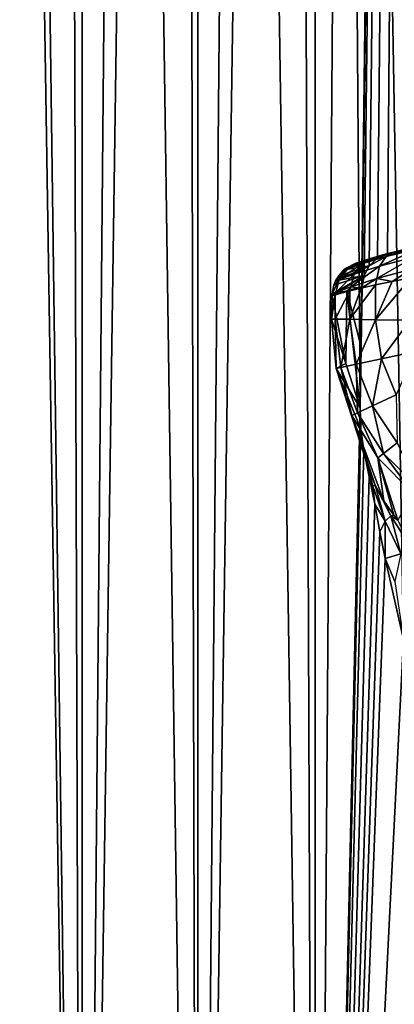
# Model space of a CAD drawing. Header units: millimetres. Extents: x -23 to 23, y -1 to 161.
# Tile 3 of 68: x -7.68 to -2.29, y 20.05 to 34.23. Entities that reach past the tile are written whole.
import ezdxf

# ---------------------------------------------------------------- set-up
doc = ezdxf.new("R2010")
doc.units = ezdxf.units.MM
doc.header["$LTSCALE"] = 79.788429
for name, color, linetype in [('15', 7, 'CONTINUOUS'), ('16', 7, 'CONTINUOUS'), ('17', 7, 'CONTINUOUS'), ('2', 7, 'CONTINUOUS'), ('22', 7, 'CONTINUOUS'), ('23', 7, 'CONTINUOUS'), ('30', 7, 'CONTINUOUS'), ('31', 7, 'CONTINUOUS'), ('35', 7, 'CONTINUOUS'), ('36', 7, 'CONTINUOUS')]:
    doc.layers.add(name, color=color, linetype=linetype)

msp = doc.modelspace()

# ---------------------------------------------------------------- linework, layer by layer
at = {"layer": '15', "color": 7, "linetype": 'CONTINUOUS'}
msp.add_3dface([(-2.158, 25.302, -22.899), (-2.423, 26.469, -22.872), (-2.284, 26.137, -23.002), (-2.158, 25.302, -22.899)], dxfattribs=at)
at = {"layer": '16', "color": 7, "linetype": 'CONTINUOUS'}
for points in [[(-2.387, 30.858, -22.876), (-1.596, 31.038, -22.945), (-2.32, 30.876, -33.694), (-2.387, 30.858, -22.876)], [(-2.32, 30.876, -33.694), (-1.596, 31.038, -22.945), (-2.111, 30.929, -33.936), (-2.32, 30.876, -33.694)], [(-2.845, 30.719, -32.025), (-2.617, 30.791, -27.48), (-2.808, 30.731, -32.597), (-2.845, 30.719, -32.025)], [(-2.808, 30.731, -32.597), (-2.617, 30.791, -27.48), (-2.634, 30.786, -33.162), (-2.808, 30.731, -32.597)], [(-2.634, 30.786, -33.162), (-2.387, 30.858, -22.876), (-2.32, 30.876, -33.694), (-2.634, 30.786, -33.162)], [(-2.617, 30.791, -27.48), (-2.387, 30.858, -22.876), (-2.634, 30.786, -33.162), (-2.617, 30.791, -27.48)]]:
    msp.add_3dface(points, dxfattribs=at)
at = {"layer": '17', "color": 7, "linetype": 'CONTINUOUS'}
for points in [[(-2.767, 29.511, -22.833), (-2.753, 30.384, -22.835), (-2.971, 30.321, -27.447), (-2.767, 29.511, -22.833)], [(-3.192, 29.917, -32.001), (-2.986, 29.277, -27.416), (-3.186, 30.253, -32.001), (-3.192, 29.917, -32.001)], [(-3.186, 30.253, -32.001), (-2.986, 29.277, -27.416), (-2.971, 30.321, -27.447), (-3.186, 30.253, -32.001)], [(-2.986, 29.277, -27.416), (-2.781, 28.637, -22.831), (-2.971, 30.321, -27.447), (-2.986, 29.277, -27.416)], [(-2.781, 28.637, -22.831), (-2.767, 29.511, -22.833), (-2.971, 30.321, -27.447), (-2.781, 28.637, -22.831)]]:
    msp.add_3dface(points, dxfattribs=at)
at = {"layer": '2', "color": 7, "linetype": 'CONTINUOUS'}
for points in [[(-6.779, 115.2, -21.978), (-8.402, 0, -21.41), (-8.403, 115.2, -21.41), (-6.779, 115.2, -21.978)], [(-6.78, 0, -21.978), (-8.402, 0, -21.41), (-6.779, 115.2, -21.978), (-6.78, 0, -21.978)], [(-5.118, 0, -22.423), (-6.78, 0, -21.978), (-5.118, 115.2, -22.423), (-5.118, 0, -22.423)], [(-5.118, 115.2, -22.423), (-6.78, 0, -21.978), (-6.779, 115.2, -21.978), (-5.118, 115.2, -22.423)], [(-3.428, 0, -22.743), (-5.118, 0, -22.423), (-3.428, 115.2, -22.743), (-3.428, 0, -22.743)], [(-3.428, 115.2, -22.743), (-5.118, 0, -22.423), (-5.118, 115.2, -22.423), (-3.428, 115.2, -22.743)], [(-3.428, 0, -22.743), (-3.428, 115.2, -22.743), (-2.781, 28.637, -22.831), (-3.428, 0, -22.743)], [(-3.428, 115.2, -22.743), (-1.719, 115.2, -22.936), (-2.781, 28.637, -22.831), (-3.428, 115.2, -22.743)], [(-2.781, 28.637, -22.831), (-1.719, 115.2, -22.936), (-2.767, 29.511, -22.833), (-2.781, 28.637, -22.831)], [(-2.767, 29.511, -22.833), (-1.719, 115.2, -22.936), (-2.753, 30.384, -22.835), (-2.767, 29.511, -22.833)], [(-2.753, 30.384, -22.835), (-1.719, 115.2, -22.936), (-2.725, 30.542, -22.838), (-2.753, 30.384, -22.835)], [(-2.725, 30.542, -22.838), (-1.719, 115.2, -22.936), (-2.649, 30.682, -22.847), (-2.725, 30.542, -22.838)], [(-2.649, 30.682, -22.847), (-1.719, 115.2, -22.936), (-2.532, 30.792, -22.86), (-2.649, 30.682, -22.847)], [(-2.532, 30.792, -22.86), (-1.719, 115.2, -22.936), (-2.387, 30.858, -22.876), (-2.532, 30.792, -22.86)], [(-2.387, 30.858, -22.876), (-1.719, 115.2, -22.936), (-1.596, 31.038, -22.945), (-2.387, 30.858, -22.876)], [(-8.402, 0, 21.41), (-6.78, 0, 21.978), (-7.919, 72.088, 21.594), (-8.402, 0, 21.41)], [(-7.919, 72.088, 21.594), (-6.78, 0, 21.978), (-7.749, 71.968, 21.655), (-7.919, 72.088, 21.594)], [(-7.749, 71.968, 21.655), (-6.78, 0, 21.978), (-7.008, 71.474, 21.906), (-7.749, 71.968, 21.655)], [(-7.008, 71.474, 21.906), (-6.78, 0, 21.978), (-6.134, 70.958, 22.167), (-7.008, 71.474, 21.906)], [(-6.78, 0, 21.978), (-5.118, 0, 22.423), (-6.134, 70.958, 22.167), (-6.78, 0, 21.978)], [(-6.134, 70.958, 22.167), (-5.118, 0, 22.423), (-5.294, 70.527, 22.383), (-6.134, 70.958, 22.167)], [(-5.294, 70.527, 22.383), (-5.118, 0, 22.423), (-4.482, 70.172, 22.559), (-5.294, 70.527, 22.383)], [(-5.118, 0, 22.423), (-3.428, 0, 22.743), (-4.482, 70.172, 22.559), (-5.118, 0, 22.423)], [(-4.482, 70.172, 22.559), (-3.428, 0, 22.743), (-3.693, 69.883, 22.702), (-4.482, 70.172, 22.559)], [(-3.693, 69.883, 22.702), (-3.428, 0, 22.743), (-2.926, 69.656, 22.813), (-3.693, 69.883, 22.702)], [(-3.428, 0, 22.743), (-1.719, 0, 22.936), (-2.926, 69.656, 22.813), (-3.428, 0, 22.743)], [(-2.926, 69.656, 22.813), (-1.719, 0, 22.936), (-2.174, 69.484, 22.897), (-2.926, 69.656, 22.813)], [(-2.77, 28.332, -22.833), (-3.428, 0, -22.743), (-2.781, 28.637, -22.831), (-2.77, 28.332, -22.833)], [(-2.726, 28.03, -22.838), (-3.428, 0, -22.743), (-2.77, 28.332, -22.833), (-2.726, 28.03, -22.838)], [(-2.649, 27.645, -22.847), (-3.428, 0, -22.743), (-2.726, 28.03, -22.838), (-2.649, 27.645, -22.847)], [(-2.572, 27.25, -22.856), (-3.428, 0, -22.743), (-2.649, 27.645, -22.847), (-2.572, 27.25, -22.856)], [(-2.496, 26.855, -22.864), (-3.428, 0, -22.743), (-2.572, 27.25, -22.856), (-2.496, 26.855, -22.864)], [(-2.423, 26.469, -22.872), (-3.428, 0, -22.743), (-2.496, 26.855, -22.864), (-2.423, 26.469, -22.872)], [(-3.428, 0, -22.743), (-2.423, 26.469, -22.872), (-2.158, 25.302, -22.899), (-3.428, 0, -22.743)], [(-1.859, 24.391, -22.925), (-3.428, 0, -22.743), (-2.158, 25.302, -22.899), (-1.859, 24.391, -22.925)], [(-1.719, 0, -22.936), (-3.428, 0, -22.743), (-1.859, 24.391, -22.925), (-1.719, 0, -22.936)]]:
    msp.add_3dface(points, dxfattribs=at)
at = {"layer": '22', "color": 7, "linetype": 'CONTINUOUS'}
for points in [[(-2.986, 29.277, -27.416), (-3.192, 29.917, -32.001), (-3.126, 29.207, -32.099), (-2.986, 29.277, -27.416)], [(-2.781, 28.637, -22.831), (-2.986, 29.277, -27.416), (-3.126, 29.207, -32.099), (-2.781, 28.637, -22.831)], [(-2.726, 28.03, -22.838), (-2.77, 28.332, -22.833), (-3.126, 29.207, -32.099), (-2.726, 28.03, -22.838)], [(-2.77, 28.332, -22.833), (-2.781, 28.637, -22.831), (-3.126, 29.207, -32.099), (-2.77, 28.332, -22.833)], [(-2.662, 27.772, -23.236), (-2.726, 28.03, -22.838), (-3.126, 29.207, -32.099), (-2.662, 27.772, -23.236)], [(-2.9, 28.529, -32.193), (-2.662, 27.772, -23.236), (-3.126, 29.207, -32.099), (-2.9, 28.529, -32.193)], [(-2.566, 27.527, -23.612), (-2.662, 27.772, -23.236), (-2.9, 28.529, -32.193), (-2.566, 27.527, -23.612)], [(-2.565, 27.524, -23.617), (-2.566, 27.527, -23.612), (-2.9, 28.529, -32.193), (-2.565, 27.524, -23.617)], [(-2.442, 27.3, -23.96), (-2.565, 27.524, -23.617), (-2.9, 28.529, -32.193), (-2.442, 27.3, -23.96)], [(-2.525, 27.919, -32.278), (-2.442, 27.3, -23.96), (-2.9, 28.529, -32.193), (-2.525, 27.919, -32.278)], [(-2.295, 27.092, -24.275), (-2.442, 27.3, -23.96), (-2.525, 27.919, -32.278), (-2.295, 27.092, -24.275)], [(-2.237, 27.022, -24.382), (-2.295, 27.092, -24.275), (-2.525, 27.919, -32.278), (-2.237, 27.022, -24.382)], [(-2.021, 27.409, -32.349), (-2.237, 27.022, -24.382), (-2.525, 27.919, -32.278), (-2.021, 27.409, -32.349)]]:
    msp.add_3dface(points, dxfattribs=at)
at = {"layer": '23', "color": 7, "linetype": 'CONTINUOUS'}
for points in [[(-2.649, 27.645, -22.847), (-2.726, 28.03, -22.838), (-2.598, 27.509, -23.041), (-2.649, 27.645, -22.847)], [(-2.726, 28.03, -22.838), (-2.662, 27.772, -23.236), (-2.598, 27.509, -23.041), (-2.726, 28.03, -22.838)], [(-2.662, 27.772, -23.236), (-2.566, 27.527, -23.612), (-2.598, 27.509, -23.041), (-2.662, 27.772, -23.236)], [(-2.572, 27.25, -22.856), (-2.649, 27.645, -22.847), (-2.598, 27.509, -23.041), (-2.572, 27.25, -22.856)], [(-2.566, 27.527, -23.612), (-2.565, 27.524, -23.617), (-2.598, 27.509, -23.041), (-2.566, 27.527, -23.612)], [(-2.565, 27.524, -23.617), (-2.421, 27.009, -23.229), (-2.598, 27.509, -23.041), (-2.565, 27.524, -23.617)], [(-2.421, 27.009, -23.229), (-2.572, 27.25, -22.856), (-2.598, 27.509, -23.041), (-2.421, 27.009, -23.229)], [(-2.565, 27.524, -23.617), (-2.442, 27.3, -23.96), (-2.34, 27.086, -23.779), (-2.565, 27.524, -23.617)], [(-2.421, 27.009, -23.229), (-2.565, 27.524, -23.617), (-2.34, 27.086, -23.779), (-2.421, 27.009, -23.229)], [(-2.496, 26.855, -22.864), (-2.572, 27.25, -22.856), (-2.421, 27.009, -23.229), (-2.496, 26.855, -22.864)], [(-2.442, 27.3, -23.96), (-2.295, 27.092, -24.275), (-2.34, 27.086, -23.779), (-2.442, 27.3, -23.96)], [(-2.197, 26.535, -23.401), (-2.421, 27.009, -23.229), (-2.34, 27.086, -23.779), (-2.197, 26.535, -23.401)], [(-2.295, 27.092, -24.275), (-2.237, 27.022, -24.382), (-2.34, 27.086, -23.779), (-2.295, 27.092, -24.275)], [(-2.34, 27.086, -23.779), (-2.237, 27.022, -24.382), (-2.08, 26.678, -23.921), (-2.34, 27.086, -23.779)], [(-2.197, 26.535, -23.401), (-2.34, 27.086, -23.779), (-2.08, 26.678, -23.921), (-2.197, 26.535, -23.401)], [(-2.423, 26.469, -22.872), (-2.496, 26.855, -22.864), (-2.421, 27.009, -23.229), (-2.423, 26.469, -22.872)], [(-2.197, 26.535, -23.401), (-2.423, 26.469, -22.872), (-2.421, 27.009, -23.229), (-2.197, 26.535, -23.401)], [(-2.284, 26.137, -23.002), (-2.423, 26.469, -22.872), (-2.197, 26.535, -23.401), (-2.284, 26.137, -23.002)]]:
    msp.add_3dface(points, dxfattribs=at)
at = {"layer": '30', "color": 7, "linetype": 'CONTINUOUS'}
for points in [[(-3.126, 29.207, -32.099), (-3.192, 29.917, -32.001), (-3.142, 29.917, -32.726), (-3.126, 29.207, -32.099)], [(-3.058, 29.221, -32.808), (-3.126, 29.207, -32.099), (-3.142, 29.917, -32.726), (-3.058, 29.221, -32.808)], [(-2.928, 29.913, -33.42), (-3.058, 29.221, -32.808), (-3.142, 29.917, -32.726), (-2.928, 29.913, -33.42)], [(-2.836, 29.268, -33.484), (-3.058, 29.221, -32.808), (-2.928, 29.913, -33.42), (-2.836, 29.268, -33.484)], [(-2.56, 29.907, -34.046), (-2.836, 29.268, -33.484), (-2.928, 29.913, -33.42), (-2.56, 29.907, -34.046)], [(-2.472, 29.346, -34.091), (-2.836, 29.268, -33.484), (-2.56, 29.907, -34.046), (-2.472, 29.346, -34.091)], [(-2.059, 29.899, -34.572), (-2.472, 29.346, -34.091), (-2.56, 29.907, -34.046), (-2.059, 29.899, -34.572)], [(-1.983, 29.45, -34.599), (-2.472, 29.346, -34.091), (-2.059, 29.899, -34.572), (-1.983, 29.45, -34.599)], [(-2.836, 29.268, -33.484), (-2.472, 29.346, -34.091), (-2.605, 28.666, -33.544), (-2.836, 29.268, -33.484)], [(-2.605, 28.666, -33.544), (-2.472, 29.346, -34.091), (-2.263, 28.825, -34.133), (-2.605, 28.666, -33.544)], [(-2.472, 29.346, -34.091), (-1.983, 29.45, -34.599), (-2.263, 28.825, -34.133), (-2.472, 29.346, -34.091)], [(-2.9, 28.529, -32.193), (-3.126, 29.207, -32.099), (-3.058, 29.221, -32.808), (-2.9, 28.529, -32.193)], [(-3.058, 29.221, -32.808), (-2.836, 29.268, -33.484), (-2.821, 28.566, -32.887), (-3.058, 29.221, -32.808)], [(-2.9, 28.529, -32.193), (-3.058, 29.221, -32.808), (-2.821, 28.566, -32.887), (-2.9, 28.529, -32.193)], [(-2.821, 28.566, -32.887), (-2.836, 29.268, -33.484), (-2.605, 28.666, -33.544), (-2.821, 28.566, -32.887)], [(-2.605, 28.666, -33.544), (-2.263, 28.825, -34.133), (-2.249, 28.134, -33.598), (-2.605, 28.666, -33.544)], [(-2.821, 28.566, -32.887), (-2.605, 28.666, -33.544), (-2.444, 27.982, -32.957), (-2.821, 28.566, -32.887)], [(-2.444, 27.982, -32.957), (-2.605, 28.666, -33.544), (-2.249, 28.134, -33.598), (-2.444, 27.982, -32.957)], [(-2.525, 27.919, -32.278), (-2.9, 28.529, -32.193), (-2.821, 28.566, -32.887), (-2.525, 27.919, -32.278)], [(-2.525, 27.919, -32.278), (-2.821, 28.566, -32.887), (-2.444, 27.982, -32.957), (-2.525, 27.919, -32.278)], [(-2.444, 27.982, -32.957), (-2.249, 28.134, -33.598), (-1.948, 27.498, -33.016), (-2.444, 27.982, -32.957)], [(-2.021, 27.409, -32.349), (-2.525, 27.919, -32.278), (-2.444, 27.982, -32.957), (-2.021, 27.409, -32.349)], [(-2.021, 27.409, -32.349), (-2.444, 27.982, -32.957), (-1.948, 27.498, -33.016), (-2.021, 27.409, -32.349)]]:
    msp.add_3dface(points, dxfattribs=at)
at = {"layer": '31', "color": 7, "linetype": 'CONTINUOUS'}
for points in [[(-2.059, 29.899, -34.572), (-2.56, 29.907, -34.046), (-2.05, 30.508, -34.571), (-2.059, 29.899, -34.572)], [(-2.05, 30.508, -34.571), (-2.56, 29.907, -34.046), (-2.321, 30.458, -34.318), (-2.05, 30.508, -34.571)], [(-2.764, 30.362, -33.729), (-2.928, 29.913, -33.42), (-2.929, 30.321, -33.402), (-2.764, 30.362, -33.729)], [(-2.56, 29.907, -34.046), (-2.928, 29.913, -33.42), (-2.56, 30.408, -34.036), (-2.56, 29.907, -34.046)], [(-2.56, 30.408, -34.036), (-2.928, 29.913, -33.42), (-2.764, 30.362, -33.729), (-2.56, 30.408, -34.036)], [(-2.321, 30.458, -34.318), (-2.56, 29.907, -34.046), (-2.56, 30.408, -34.036), (-2.321, 30.458, -34.318)], [(-3.192, 29.917, -32.001), (-3.186, 30.253, -32.001), (-3.139, 30.266, -32.712), (-3.192, 29.917, -32.001)], [(-3.142, 29.917, -32.726), (-3.192, 29.917, -32.001), (-3.139, 30.266, -32.712), (-3.142, 29.917, -32.726)], [(-2.928, 29.913, -33.42), (-3.142, 29.917, -32.726), (-2.929, 30.321, -33.402), (-2.928, 29.913, -33.42)], [(-2.929, 30.321, -33.402), (-3.142, 29.917, -32.726), (-3.139, 30.266, -32.712), (-2.929, 30.321, -33.402)]]:
    msp.add_3dface(points, dxfattribs=at)
at = {"layer": '35', "color": 7, "linetype": 'CONTINUOUS'}
for points in [[(-2.009, 30.806, -34.47), (-2.501, 30.678, -33.977), (-1.932, 30.933, -34.343), (-2.009, 30.806, -34.47)], [(-1.932, 30.933, -34.343), (-2.501, 30.678, -33.977), (-2.405, 30.815, -33.876), (-1.932, 30.933, -34.343)], [(-2.111, 30.929, -33.936), (-1.871, 30.984, -34.156), (-2.405, 30.815, -33.876), (-2.111, 30.929, -33.936)], [(-1.871, 30.984, -34.156), (-1.932, 30.933, -34.343), (-2.405, 30.815, -33.876), (-1.871, 30.984, -34.156)], [(-2.32, 30.876, -33.694), (-2.111, 30.929, -33.936), (-2.405, 30.815, -33.876), (-2.32, 30.876, -33.694)], [(-2.808, 30.731, -32.597), (-2.634, 30.786, -33.162), (-2.965, 30.64, -32.681), (-2.808, 30.731, -32.597)], [(-2.634, 30.786, -33.162), (-2.757, 30.71, -33.313), (-2.965, 30.64, -32.681), (-2.634, 30.786, -33.162)], [(-2.501, 30.678, -33.977), (-2.866, 30.564, -33.382), (-2.405, 30.815, -33.876), (-2.501, 30.678, -33.977)], [(-2.405, 30.815, -33.876), (-2.866, 30.564, -33.382), (-2.757, 30.71, -33.313), (-2.405, 30.815, -33.876)], [(-2.634, 30.786, -33.162), (-2.32, 30.876, -33.694), (-2.757, 30.71, -33.313), (-2.634, 30.786, -33.162)], [(-2.32, 30.876, -33.694), (-2.405, 30.815, -33.876), (-2.757, 30.71, -33.313), (-2.32, 30.876, -33.694)], [(-2.043, 30.633, -34.554), (-2.542, 30.5, -34.044), (-2.009, 30.806, -34.47), (-2.043, 30.633, -34.554)], [(-2.009, 30.806, -34.47), (-2.542, 30.5, -34.044), (-2.501, 30.678, -33.977), (-2.009, 30.806, -34.47)], [(-3.083, 30.487, -32.713), (-3.134, 30.469, -32.007), (-2.965, 30.64, -32.681), (-3.083, 30.487, -32.713)], [(-2.965, 30.64, -32.681), (-3.134, 30.469, -32.007), (-3.09, 30.54, -32.01), (-2.965, 30.64, -32.681)], [(-3.014, 30.623, -32.015), (-2.965, 30.64, -32.681), (-3.09, 30.54, -32.01), (-3.014, 30.623, -32.015)], [(-2.866, 30.564, -33.382), (-3.083, 30.487, -32.713), (-2.757, 30.71, -33.313), (-2.866, 30.564, -33.382)], [(-2.757, 30.71, -33.313), (-3.083, 30.487, -32.713), (-2.965, 30.64, -32.681), (-2.757, 30.71, -33.313)], [(-2.808, 30.731, -32.597), (-2.965, 30.64, -32.681), (-3.014, 30.623, -32.015), (-2.808, 30.731, -32.597)], [(-2.808, 30.731, -32.597), (-3.014, 30.623, -32.015), (-2.981, 30.649, -32.017), (-2.808, 30.731, -32.597)], [(-2.845, 30.719, -32.025), (-2.808, 30.731, -32.597), (-2.981, 30.649, -32.017), (-2.845, 30.719, -32.025)], [(-2.542, 30.5, -34.044), (-2.913, 30.38, -33.428), (-2.501, 30.678, -33.977), (-2.542, 30.5, -34.044)], [(-2.501, 30.678, -33.977), (-2.913, 30.38, -33.428), (-2.866, 30.564, -33.382), (-2.501, 30.678, -33.977)], [(-2.043, 30.633, -34.554), (-2.321, 30.458, -34.318), (-2.542, 30.5, -34.044), (-2.043, 30.633, -34.554)], [(-2.05, 30.508, -34.571), (-2.321, 30.458, -34.318), (-2.043, 30.633, -34.554), (-2.05, 30.508, -34.571)], [(-3.133, 30.3, -32.734), (-3.185, 30.28, -32.002), (-3.083, 30.487, -32.713), (-3.133, 30.3, -32.734)], [(-3.083, 30.487, -32.713), (-3.185, 30.28, -32.002), (-3.161, 30.404, -32.005), (-3.083, 30.487, -32.713)], [(-3.134, 30.469, -32.007), (-3.083, 30.487, -32.713), (-3.161, 30.404, -32.005), (-3.134, 30.469, -32.007)], [(-2.913, 30.38, -33.428), (-3.133, 30.3, -32.734), (-2.866, 30.564, -33.382), (-2.913, 30.38, -33.428)], [(-2.866, 30.564, -33.382), (-3.133, 30.3, -32.734), (-3.083, 30.487, -32.713), (-2.866, 30.564, -33.382)], [(-2.542, 30.5, -34.044), (-2.764, 30.362, -33.729), (-2.913, 30.38, -33.428), (-2.542, 30.5, -34.044)], [(-2.56, 30.408, -34.036), (-2.764, 30.362, -33.729), (-2.542, 30.5, -34.044), (-2.56, 30.408, -34.036)], [(-2.321, 30.458, -34.318), (-2.56, 30.408, -34.036), (-2.542, 30.5, -34.044), (-2.321, 30.458, -34.318)], [(-2.913, 30.38, -33.428), (-2.929, 30.321, -33.402), (-3.133, 30.3, -32.734), (-2.913, 30.38, -33.428)], [(-2.764, 30.362, -33.729), (-2.929, 30.321, -33.402), (-2.913, 30.38, -33.428), (-2.764, 30.362, -33.729)], [(-3.139, 30.266, -32.712), (-3.186, 30.253, -32.001), (-3.133, 30.3, -32.734), (-3.139, 30.266, -32.712)], [(-3.133, 30.3, -32.734), (-3.186, 30.253, -32.001), (-3.185, 30.28, -32.002), (-3.133, 30.3, -32.734)], [(-2.929, 30.321, -33.402), (-3.139, 30.266, -32.712), (-3.133, 30.3, -32.734), (-2.929, 30.321, -33.402)]]:
    msp.add_3dface(points, dxfattribs=at)
at = {"layer": '36', "color": 7, "linetype": 'CONTINUOUS'}
for points in [[(-2.649, 30.682, -22.847), (-2.532, 30.792, -22.86), (-3.014, 30.623, -32.015), (-2.649, 30.682, -22.847)], [(-3.014, 30.623, -32.015), (-2.532, 30.792, -22.86), (-2.981, 30.649, -32.017), (-3.014, 30.623, -32.015)], [(-2.532, 30.792, -22.86), (-2.845, 30.719, -32.025), (-2.981, 30.649, -32.017), (-2.532, 30.792, -22.86)], [(-2.532, 30.792, -22.86), (-2.387, 30.858, -22.876), (-2.845, 30.719, -32.025), (-2.532, 30.792, -22.86)], [(-2.387, 30.858, -22.876), (-2.617, 30.791, -27.48), (-2.845, 30.719, -32.025), (-2.387, 30.858, -22.876)], [(-2.725, 30.542, -22.838), (-2.649, 30.682, -22.847), (-3.134, 30.469, -32.007), (-2.725, 30.542, -22.838)], [(-3.134, 30.469, -32.007), (-2.649, 30.682, -22.847), (-3.09, 30.54, -32.01), (-3.134, 30.469, -32.007)], [(-2.649, 30.682, -22.847), (-3.014, 30.623, -32.015), (-3.09, 30.54, -32.01), (-2.649, 30.682, -22.847)], [(-2.725, 30.542, -22.838), (-3.186, 30.253, -32.001), (-2.971, 30.321, -27.447), (-2.725, 30.542, -22.838)], [(-3.186, 30.253, -32.001), (-2.725, 30.542, -22.838), (-3.185, 30.28, -32.002), (-3.186, 30.253, -32.001)], [(-3.185, 30.28, -32.002), (-2.725, 30.542, -22.838), (-3.161, 30.404, -32.005), (-3.185, 30.28, -32.002)], [(-2.725, 30.542, -22.838), (-3.134, 30.469, -32.007), (-3.161, 30.404, -32.005), (-2.725, 30.542, -22.838)], [(-2.753, 30.384, -22.835), (-2.725, 30.542, -22.838), (-2.971, 30.321, -27.447), (-2.753, 30.384, -22.835)]]:
    msp.add_3dface(points, dxfattribs=at)

doc.saveas('drawing.dxf')
